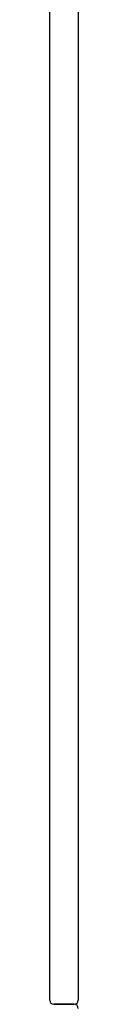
# Model space of a CAD drawing. Header units: metres. Extents: x 15.7 to 54.8, y -39.7 to 1.1.
# Tile 182 of 256: x 49.7453 to 49.7593, y -37.7686 to -37.2841. Entities that reach past the tile are written whole.
import ezdxf

# ---------------------------------------------------------------- set-up
doc = ezdxf.new("R2010")
doc.units = ezdxf.units.M
doc.header["$MEASUREMENT"] = 0
doc.layers.add('2D', color=252, linetype='Continuous')

# ---------------------------------------------------------------- blocks, each defined once
blk = doc.blocks.new('2D_QYOS_450')
at = {"layer": '2D'}
for p, q in [((2.42604, -0.967), (2.42604, -0.083)), ((2.44004, -0.083), (2.44004, -0.967)), ((2.42804, -0.969), (2.43804, -0.969)), ((2.42804, -0.969), (2.43804, -0.969)), ((2.43804, -0.969), (2.42804, -0.969)), ((2.43804, -0.969), (2.42804, -0.969))]:
    blk.add_line(p, q, dxfattribs=at)
for centre, start, end in [((2.42804, -0.967), 180, 270), ((2.43804, -0.967), 270, 360), ((2.43804, -0.971), 0, 90)]:
    blk.add_arc(centre, 0.002, start, end, dxfattribs=at)

msp = doc.modelspace()

# ---------------------------------------------------------------- block references
msp.add_blockref('2D_QYOS_450', (47.31927, -36.79965))

doc.saveas('drawing.dxf')
